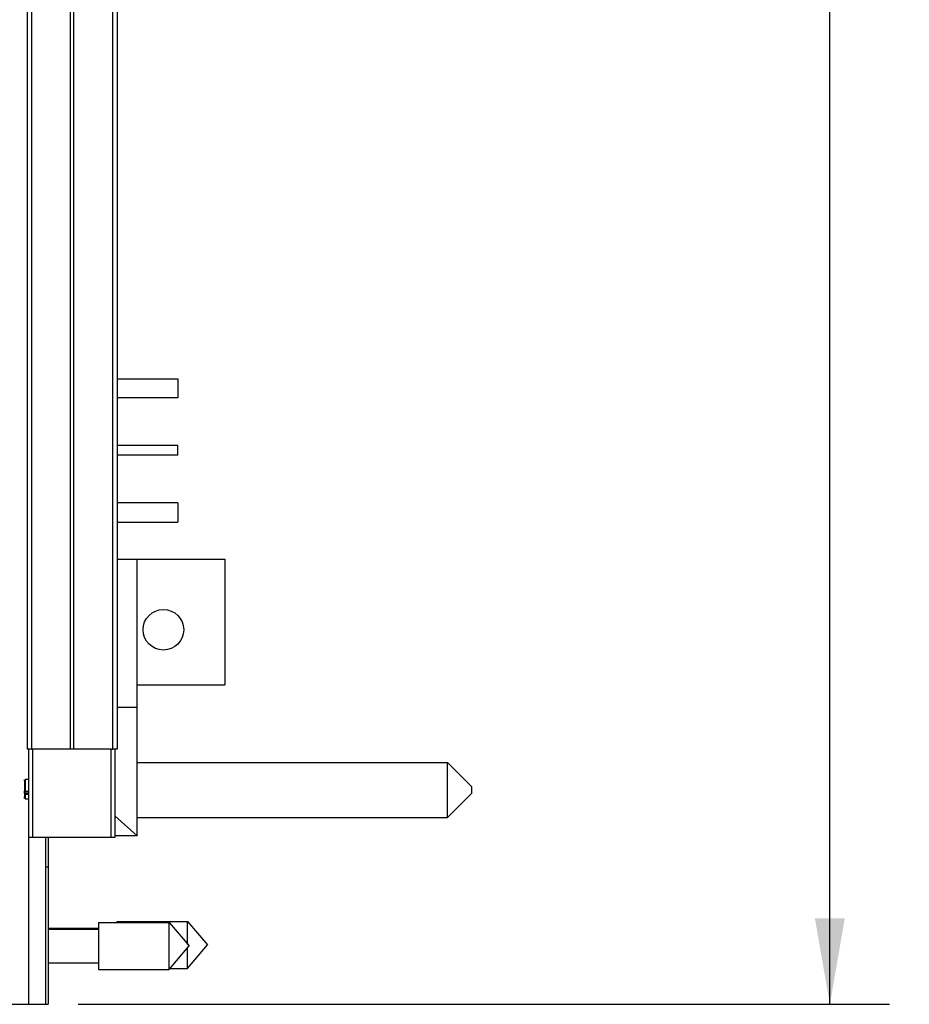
# Model space of a CAD drawing. Header units: inches. Extents: x 0.2 to 16.8, y 0.2 to 10.8.
# Tile 10 of 34: x 9.5 to 11.4, y 3 to 5.1. Entities that reach past the tile are written whole.
import ezdxf

# ---------------------------------------------------------------- set-up
doc = ezdxf.new("R2010")
doc.units = ezdxf.units.IN
doc.header["$LTSCALE"] = 0.935
doc.header["$MEASUREMENT"] = 0
doc.layers.get('0').update_dxf_attribs({"linetype": 'CONTINUOUS'})
doc.layers.add('DIMENSIONS', color=7, linetype='CONTINUOUS')
doc.styles.get("Standard").update_dxf_attribs({"font": 'txt', "width": 0.8})
doc.dimstyles.new('DIMSTYLE_2', dxfattribs={"dimtxt": 0.125, "dimasz": 0.18, "dimexe": 0.18, "dimexo": 0.0625, "dimgap": 0.09, "dimtad": 0, "dimtih": 1, "dimtoh": 1, "dimdec": 3, "dimzin": 4, "dimdsep": 46, "dimtxsty": 'STANDARD', "dimblk": '_FILLED', "dimblk1": '_FILLED', "dimblk2": '_FILLED', "dimcen": 0.09, "dimadec": 0, "dimazin": 0, "dimtp": 0.01, "dimtm": 0.01, "dimtfac": 1, "dimtdec": 3, "dimtofl": 0, "dimtmove": 0, "dimatfit": 3, "dimldrblk": '_FILLED', "dimfxl": 1, "dimtolj": 1, "dimtzin": 4, "dimarcsym": 0})

# ---------------------------------------------------------------- blocks, each defined once
blk = doc.blocks.new('_FILLED')
at = {"color": 0, "linetype": 'BYBLOCK'}
blk.add_solid([(0, 0), (-1, 0.174), (-1, -0.174)], dxfattribs=at)
blk = doc.blocks.new('*D15')
at = {"layer": 'DIMENSIONS', "color": 2, "linetype": 'CONTINUOUS'}
for p, q in [((9.629, 8.1072), (11.3325, 8.1072)), ((11.2075, 8.1072), (11.2075, 6.0327)), ((11.2075, 3.0403), (11.2075, 5.7827)), ((9.634, 3.0403), (11.3325, 3.0403))]:
    blk.add_line(p, q, dxfattribs=at)
at = {"layer": 'DIMENSIONS', "color": 2, "linetype": 'CONTINUOUS', "xscale": 0.18, "yscale": 0.18, "zscale": 0.18}
for p, rotation in [((11.2075, 8.1072), 90), ((11.2075, 3.0403), 270)]:
    blk.add_blockref('_FILLED', p, dxfattribs=dict(at, rotation=rotation))
at = {"layer": 'DIMENSIONS', "color": 2, "linetype": 'CONTINUOUS', "insert": (11.2075, 5.9702), "char_height": 0.125, "width": 1.325, "attachment_point": 2, "line_spacing_factor": 0.9}
blk.add_mtext('5.067{\\Ftxt.shx;\\W1.000000;\\H0.125000; }[128.7]', dxfattribs=at)

msp = doc.modelspace()

# ---------------------------------------------------------------- linework, layer by layer
at = {"color": 7, "linetype": 'CONTINUOUS'}
for p, q in [((9.5275, 7.5742), (9.5275, 3.5742)), ((9.7155, 7.5742), (9.7155, 3.5742)), ((9.7155, 4.3491), (9.8429, 4.3491)), ((9.8429, 4.3491), (9.8429, 4.3091)), ((9.8429, 4.3091), (9.7155, 4.3091)), ((9.8429, 4.2091), (9.7155, 4.2091)), ((9.8429, 4.1891), (9.8429, 4.2091)), ((9.8429, 4.1891), (9.7155, 4.1891)), ((9.8429, 4.0891), (9.7155, 4.0891)), ((9.8429, 4.0891), (9.8429, 4.0491)), ((9.7155, 4.0491), (9.8429, 4.0491)), ((9.7155, 3.9715), (9.9415, 3.9715)), ((9.7575, 3.3925), (9.7575, 3.9715)), ((9.9415, 3.9715), (9.9415, 3.7085)), ((9.7575, 3.7085), (9.9415, 3.7085)), ((9.7575, 3.6615), (9.7155, 3.6615)), ((9.5371, 3.5742), (9.5275, 3.5742)), ((9.5307, 3.3903), (9.5307, 3.5742)), ((9.5365, 3.5742), (9.5376, 3.5742)), ((9.5376, 3.5742), (9.5387, 3.5742)), ((9.7035, 3.5742), (9.5381, 3.5742)), ((9.7035, 3.5742), (9.705, 3.5742)), ((9.705, 3.5742), (9.7066, 3.5742)), ((9.7155, 3.5742), (9.706, 3.5742)), ((9.7115, 3.3903), (9.7115, 3.5742)), ((9.7575, 3.5463), (10.4075, 3.5463)), ((10.4075, 3.5463), (10.4575, 3.4963)), ((10.4075, 3.4313), (10.4075, 3.5463)), ((9.522, 3.4838), (9.522, 3.4866)), ((10.4075, 3.4313), (10.4575, 3.4813)), ((10.4575, 3.4963), (10.4575, 3.4813)), ((9.7115, 3.4336), (9.7575, 3.3925)), ((9.7575, 3.4313), (10.4075, 3.4313)), ((9.5307, 3.3903), (9.7115, 3.3903)), ((9.5665, 3.0403), (9.5665, 3.3903)), ((9.5715, 3.3903), (9.5715, 3.0403)), ((9.7575, 3.3925), (9.7115, 3.3925)), ((9.7152, 3.2137), (9.8633, 3.2137)), ((9.7152, 3.2137), (9.7152, 3.2115)), ((9.8633, 3.2137), (9.9046, 3.1645)), ((9.8633, 3.1657), (9.8633, 3.2137)), ((9.5715, 3.1996), (9.6768, 3.1996)), ((9.5715, 3.1973), (9.6768, 3.1973)), ((9.6768, 3.2115), (9.8249, 3.2115)), ((9.6768, 3.2115), (9.6768, 3.1131)), ((9.8249, 3.2115), (9.8662, 3.1623)), ((9.8249, 3.1131), (9.8249, 3.2115)), ((9.8249, 3.1131), (9.8662, 3.1623)), ((9.8633, 3.1153), (9.9046, 3.1645)), ((9.8633, 3.1153), (9.8633, 3.1589)), ((9.5715, 3.1273), (9.6768, 3.1273)), ((9.6768, 3.1131), (9.8249, 3.1131)), ((9.8267, 3.1153), (9.8633, 3.1153)), ((9.4731, 3.0403), (9.5715, 3.0403))]:
    msp.add_line(p, q, dxfattribs=at)
at = {"color": 9, "linetype": 'CONTINUOUS'}
for p, q in [((9.5365, 7.5742), (9.5365, 3.5742)), ((9.6184, 3.5742), (9.6184, 7.5742)), ((9.6246, 7.5742), (9.6246, 3.5742)), ((9.7066, 3.5742), (9.7066, 7.5742)), ((9.5387, 3.5742), (9.5387, 3.3903)), ((9.7035, 3.3903), (9.7035, 3.5742)), ((9.5307, 3.4819), (9.522, 3.4819)), ((9.523, 3.4862), (9.5307, 3.4862)), ((9.522, 3.4811), (9.5307, 3.4811)), ((9.5307, 3.0403), (9.5307, 3.3903)), ((9.5665, 3.3278), (9.5715, 3.3278))]:
    msp.add_line(p, q, dxfattribs=at)
at = {"color": 6, "linetype": 'CONTINUOUS'}
for p, q in [((9.522, 3.5081), (9.522, 3.5097)), ((9.5307, 3.5108), (9.523, 3.5108)), ((9.523, 3.5108), (9.523, 3.4862)), ((9.522, 3.4811), (9.522, 3.4838)), ((9.5226, 3.4837), (9.522, 3.4826)), ((9.522, 3.4806), (9.523, 3.4801)), ((9.522, 3.4708), (9.522, 3.4745)), ((9.523, 3.4801), (9.5307, 3.4801)), ((9.523, 3.4801), (9.523, 3.47)), ((9.5307, 3.4698), (9.523, 3.4698))]:
    msp.add_line(p, q, dxfattribs=at)
at = {"color": 2, "linetype": 'CONTINUOUS'}
for p, q in [((9.522, 3.5081), (9.522, 3.4866)), ((9.522, 3.4811), (9.522, 3.4745))]:
    msp.add_line(p, q, dxfattribs=at)
at = {"color": 7, "linetype": 'CONTINUOUS'}
msp.add_circle((9.8125, 3.8239), 0.0425, dxfattribs=at)
at = {"color": 6, "linetype": 'CONTINUOUS'}
msp.add_open_spline([(9.523, 3.4862), (9.523, 3.4859), (9.523, 3.4851), (9.5228, 3.4842), (9.5226, 3.4837)], degree=3, knots=[0, 0, 0, 0, 0.267099, 1, 1, 1, 1], dxfattribs=at)

# ---------------------------------------------------------------- dimensions: what is measured, and where the dimension line sits
at = {"layer": 'DIMENSIONS', "color": 2, "linetype": 'CONTINUOUS'}
dim = msp.add_linear_dim(base=(11.2075, 8.1072), p1=(9.634, 3.0403), p2=(9.629, 8.1072), angle=90, dimstyle='DIMSTYLE_2', dxfattribs=at)
dim.commit()
dim.dimension.update_dxf_attribs({"geometry": '*D15', "text_midpoint": (11.0575, 5.9077), "dimtype": 160})

doc.saveas('drawing.dxf')
